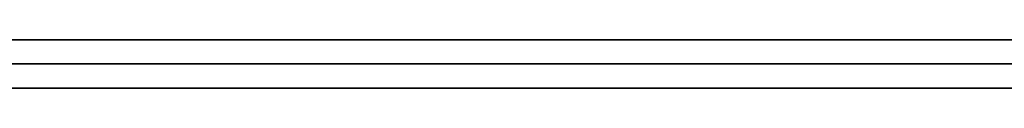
# Model space of a CAD drawing. Extents: x -3.09 to 3.09, y -0.36 to 1.94.
# Tile 92 of 168: x -0.894176 to -0.886033, y 1.8416 to 1.842. Entities that reach past the tile are written whole.
import ezdxf

# ---------------------------------------------------------------- set-up
doc = ezdxf.new("R2010")
doc.units = 0
doc.layers.get('0').update_dxf_attribs({"linetype": 'CONTINUOUS'})

# ---------------------------------------------------------------- blocks, each defined once
blk = doc.blocks.new('*U1')
at = {"extrusion": (0, 1, 0)}
for p, q in [((-3.01875, 1.842, 0.83), (3.01875, 1.842, 0.83)), ((3.01875, 1.842, -0.83), (-3.01875, 1.842, -0.83)), ((-2.92375, 1.842, -0.815), (2.92375, 1.842, -0.815)), ((2.92375, 1.842, 0.815), (-2.92375, 1.842, 0.815)), ((2.92375, 1.842, -0.7525), (-2.92375, 1.842, -0.7525)), ((-2.92375, 1.842, 0.7525), (2.92375, 1.842, 0.7525)), ((-2.45875, 1.842, -0.25), (-0.01875, 1.842, -0.25)), ((-0.01875, 1.842, 0.25), (-2.45875, 1.842, 0.25)), ((-2.45875, 1.8418, 0.25), (-0.01875, 1.8418, 0.25)), ((-0.01875, 1.8418, -0.25), (-2.45875, 1.8418, -0.25)), ((2.92375, 1.8416, -0.815), (-2.92375, 1.8416, -0.815)), ((-2.92375, 1.8416, 0.815), (2.92375, 1.8416, 0.815)), ((2.92375, 1.8416, -0.7525), (-2.92375, 1.8416, -0.7525)), ((-2.92375, 1.8416, 0.7525), (2.92375, 1.8416, 0.7525))]:
    blk.add_line(p, q, dxfattribs=at)
at = {"extrusion": (0, 0, -1)}
for p, q in [((-3.01875, 1.842, 0.83), (3.01875, 1.842, 0.83)), ((2.92375, 1.842, -0.7525), (-2.92375, 1.842, -0.7525)), ((2.92375, 1.842, 0.815), (-2.92375, 1.842, 0.815)), ((-0.01875, 1.842, 0.25), (-2.45875, 1.842, 0.25)), ((-2.45875, 1.8418, 0.25), (-0.01875, 1.8418, 0.25)), ((2.92375, 1.8416, -0.7525), (-2.92375, 1.8416, -0.7525)), ((-2.92375, 1.8416, 0.815), (2.92375, 1.8416, 0.815))]:
    blk.add_line(p, q, dxfattribs=at)
for p, q in [((3.01875, 1.842, -0.83), (-3.01875, 1.842, -0.83)), ((-2.92375, 1.842, 0.7525), (2.92375, 1.842, 0.7525)), ((-2.92375, 1.842, -0.815), (2.92375, 1.842, -0.815)), ((-2.45875, 1.842, -0.25), (-0.01875, 1.842, -0.25)), ((-0.01875, 1.8418, -0.25), (-2.45875, 1.8418, -0.25)), ((-2.92375, 1.8416, 0.7525), (2.92375, 1.8416, 0.7525)), ((2.92375, 1.8416, -0.815), (-2.92375, 1.8416, -0.815))]:
    blk.add_line(p, q)
for points in [[(-0.885986, 1.842, 0.507114), (-0.886149, 1.842, 0.50702), (-0.886311, 1.842, 0.506925), (-0.886473, 1.842, 0.506829), (-0.886634, 1.842, 0.506732), (-0.886795, 1.842, 0.506635), (-0.886955, 1.842, 0.506537), (-0.887115, 1.842, 0.506438), (-0.887273, 1.842, 0.506339), (-0.887432, 1.842, 0.506239), (-0.88759, 1.842, 0.506138), (-0.887747, 1.842, 0.506036), (-0.887904, 1.842, 0.505934), (-0.88806, 1.842, 0.505832), (-0.888215, 1.842, 0.505728), (-0.88837, 1.842, 0.505624), (-0.888525, 1.842, 0.505519), (-0.888678, 1.842, 0.505414), (-0.888832, 1.842, 0.505308), (-0.888985, 1.842, 0.505201), (-0.889137, 1.842, 0.505093), (-0.889288, 1.842, 0.504985), (-0.889439, 1.842, 0.504876), (-0.88959, 1.842, 0.504767), (-0.88974, 1.842, 0.504656), (-0.889889, 1.842, 0.504545), (-0.890038, 1.842, 0.504434), (-0.890186, 1.842, 0.504322), (-0.890334, 1.842, 0.504209), (-0.890481, 1.842, 0.504095), (-0.890627, 1.842, 0.503981), (-0.890773, 1.842, 0.503866), (-0.890919, 1.842, 0.50375), (-0.891064, 1.842, 0.503634), (-0.891208, 1.842, 0.503516), (-0.891351, 1.842, 0.503399), (-0.891495, 1.842, 0.50328), (-0.891637, 1.842, 0.503161), (-0.891779, 1.842, 0.503041), (-0.891921, 1.842, 0.502921), (-0.892062, 1.842, 0.5028), (-0.892202, 1.842, 0.502678), (-0.892342, 1.842, 0.502556), (-0.892481, 1.842, 0.502432), (-0.892619, 1.842, 0.502309), (-0.892758, 1.842, 0.502184), (-0.892895, 1.842, 0.502059), (-0.893032, 1.842, 0.501933), (-0.893168, 1.842, 0.501806), (-0.893304, 1.842, 0.501679), (-0.893439, 1.842, 0.501551), (-0.893574, 1.842, 0.501423), (-0.893708, 1.842, 0.501293), (-0.893842, 1.842, 0.501163), (-0.893975, 1.842, 0.501033), (-0.894107, 1.842, 0.500901), (-0.894239, 1.842, 0.500769)], [(-0.885986, 1.842, 0.507114), (-0.886149, 1.842, 0.50702), (-0.886311, 1.842, 0.506925), (-0.886473, 1.842, 0.506829), (-0.886634, 1.842, 0.506732), (-0.886795, 1.842, 0.506635), (-0.886955, 1.842, 0.506537), (-0.887115, 1.842, 0.506438), (-0.887273, 1.842, 0.506339), (-0.887432, 1.842, 0.506239), (-0.88759, 1.842, 0.506138), (-0.887747, 1.842, 0.506036), (-0.887904, 1.842, 0.505934), (-0.88806, 1.842, 0.505832), (-0.888215, 1.842, 0.505728), (-0.88837, 1.842, 0.505624), (-0.888525, 1.842, 0.505519), (-0.888678, 1.842, 0.505414), (-0.888832, 1.842, 0.505308), (-0.888985, 1.842, 0.505201), (-0.889137, 1.842, 0.505093), (-0.889288, 1.842, 0.504985), (-0.889439, 1.842, 0.504876), (-0.88959, 1.842, 0.504767), (-0.88974, 1.842, 0.504656), (-0.889889, 1.842, 0.504545), (-0.890038, 1.842, 0.504434), (-0.890186, 1.842, 0.504322), (-0.890334, 1.842, 0.504209), (-0.890481, 1.842, 0.504095), (-0.890627, 1.842, 0.503981), (-0.890773, 1.842, 0.503866), (-0.890919, 1.842, 0.50375), (-0.891064, 1.842, 0.503634), (-0.891208, 1.842, 0.503516), (-0.891351, 1.842, 0.503399), (-0.891495, 1.842, 0.50328), (-0.891637, 1.842, 0.503161), (-0.891779, 1.842, 0.503041), (-0.891921, 1.842, 0.502921), (-0.892062, 1.842, 0.5028), (-0.892202, 1.842, 0.502678), (-0.892342, 1.842, 0.502556), (-0.892481, 1.842, 0.502432), (-0.892619, 1.842, 0.502309), (-0.892758, 1.842, 0.502184), (-0.892895, 1.842, 0.502059), (-0.893032, 1.842, 0.501933), (-0.893168, 1.842, 0.501806), (-0.893304, 1.842, 0.501679), (-0.893439, 1.842, 0.501551), (-0.893574, 1.842, 0.501423), (-0.893708, 1.842, 0.501293), (-0.893842, 1.842, 0.501163), (-0.893975, 1.842, 0.501033), (-0.894107, 1.842, 0.500901), (-0.894239, 1.842, 0.500769)], [(-0.894186, 1.842, 0.421285), (-0.894057, 1.842, 0.421155), (-0.893927, 1.842, 0.421025), (-0.893797, 1.842, 0.420896), (-0.893666, 1.842, 0.420767), (-0.893534, 1.842, 0.42064), (-0.893402, 1.842, 0.420512), (-0.893269, 1.842, 0.420386), (-0.893136, 1.842, 0.42026), (-0.893002, 1.842, 0.420135), (-0.892867, 1.842, 0.42001), (-0.892732, 1.842, 0.419886), (-0.892596, 1.842, 0.419763), (-0.892459, 1.842, 0.419641), (-0.892322, 1.842, 0.419519), (-0.892184, 1.842, 0.419398), (-0.892046, 1.842, 0.419277), (-0.891907, 1.842, 0.419157), (-0.891767, 1.842, 0.419038), (-0.891627, 1.842, 0.41892), (-0.891486, 1.842, 0.418802), (-0.891344, 1.842, 0.418684), (-0.891202, 1.842, 0.418568), (-0.891059, 1.842, 0.418452), (-0.890916, 1.842, 0.418337), (-0.890772, 1.842, 0.418222), (-0.890627, 1.842, 0.418108), (-0.890482, 1.842, 0.417995), (-0.890336, 1.842, 0.417882), (-0.890189, 1.842, 0.41777), (-0.890042, 1.842, 0.417659), (-0.889894, 1.842, 0.417549), (-0.889746, 1.842, 0.417439), (-0.889596, 1.842, 0.417329), (-0.889447, 1.842, 0.417221), (-0.889296, 1.842, 0.417113), (-0.889145, 1.842, 0.417005), (-0.888994, 1.842, 0.416899), (-0.888842, 1.842, 0.416793), (-0.888689, 1.842, 0.416688), (-0.888535, 1.842, 0.416583), (-0.888381, 1.842, 0.416479), (-0.888226, 1.842, 0.416376), (-0.888071, 1.842, 0.416273), (-0.887915, 1.842, 0.416171), (-0.887759, 1.842, 0.41607), (-0.887601, 1.842, 0.415969), (-0.887443, 1.842, 0.415869), (-0.887285, 1.842, 0.41577), (-0.887126, 1.842, 0.415671), (-0.886966, 1.842, 0.415573), (-0.886806, 1.842, 0.415476), (-0.886645, 1.842, 0.415379), (-0.886483, 1.842, 0.415283), (-0.886321, 1.842, 0.415187), (-0.886158, 1.842, 0.415093), (-0.885994, 1.842, 0.414999)], [(-0.894186, 1.842, 0.421285), (-0.894057, 1.842, 0.421155), (-0.893927, 1.842, 0.421025), (-0.893797, 1.842, 0.420896), (-0.893666, 1.842, 0.420767), (-0.893534, 1.842, 0.42064), (-0.893402, 1.842, 0.420512), (-0.893269, 1.842, 0.420386), (-0.893136, 1.842, 0.42026), (-0.893002, 1.842, 0.420135), (-0.892867, 1.842, 0.42001), (-0.892732, 1.842, 0.419886), (-0.892596, 1.842, 0.419763), (-0.892459, 1.842, 0.419641), (-0.892322, 1.842, 0.419519), (-0.892184, 1.842, 0.419398), (-0.892046, 1.842, 0.419277), (-0.891907, 1.842, 0.419157), (-0.891767, 1.842, 0.419038), (-0.891627, 1.842, 0.41892), (-0.891486, 1.842, 0.418802), (-0.891344, 1.842, 0.418684), (-0.891202, 1.842, 0.418568), (-0.891059, 1.842, 0.418452), (-0.890916, 1.842, 0.418337), (-0.890772, 1.842, 0.418222), (-0.890627, 1.842, 0.418108), (-0.890482, 1.842, 0.417995), (-0.890336, 1.842, 0.417882), (-0.890189, 1.842, 0.41777), (-0.890042, 1.842, 0.417659), (-0.889894, 1.842, 0.417549), (-0.889746, 1.842, 0.417439), (-0.889596, 1.842, 0.417329), (-0.889447, 1.842, 0.417221), (-0.889296, 1.842, 0.417113), (-0.889145, 1.842, 0.417005), (-0.888994, 1.842, 0.416899), (-0.888842, 1.842, 0.416793), (-0.888689, 1.842, 0.416688), (-0.888535, 1.842, 0.416583), (-0.888381, 1.842, 0.416479), (-0.888226, 1.842, 0.416376), (-0.888071, 1.842, 0.416273), (-0.887915, 1.842, 0.416171), (-0.887759, 1.842, 0.41607), (-0.887601, 1.842, 0.415969), (-0.887443, 1.842, 0.415869), (-0.887285, 1.842, 0.41577), (-0.887126, 1.842, 0.415671), (-0.886966, 1.842, 0.415573), (-0.886806, 1.842, 0.415476), (-0.886645, 1.842, 0.415379), (-0.886483, 1.842, 0.415283), (-0.886321, 1.842, 0.415187), (-0.886158, 1.842, 0.415093), (-0.885994, 1.842, 0.414999)], [(-0.885931, 1.842, 0.43158), (-0.886108, 1.842, 0.431807), (-0.886282, 1.842, 0.432036), (-0.886455, 1.842, 0.432267), (-0.886625, 1.842, 0.4325), (-0.886794, 1.842, 0.432736), (-0.886961, 1.842, 0.432973), (-0.887126, 1.842, 0.433212), (-0.887289, 1.842, 0.433453), (-0.88745, 1.842, 0.433696), (-0.887609, 1.842, 0.43394), (-0.887766, 1.842, 0.434187), (-0.887922, 1.842, 0.434436), (-0.888075, 1.842, 0.434687), (-0.888227, 1.842, 0.43494), (-0.888376, 1.842, 0.435194), (-0.888524, 1.842, 0.435451), (-0.88867, 1.842, 0.43571), (-0.888814, 1.842, 0.43597), (-0.888956, 1.842, 0.436233), (-0.889096, 1.842, 0.436497), (-0.889234, 1.842, 0.436764), (-0.889371, 1.842, 0.437032), (-0.889505, 1.842, 0.437303), (-0.889638, 1.842, 0.437575), (-0.889768, 1.842, 0.437849), (-0.889897, 1.842, 0.438126), (-0.890024, 1.842, 0.438404), (-0.890149, 1.842, 0.438684), (-0.890272, 1.842, 0.438966), (-0.890393, 1.842, 0.43925), (-0.890512, 1.842, 0.439536), (-0.890629, 1.842, 0.439825), (-0.890744, 1.842, 0.440115), (-0.890858, 1.842, 0.440406), (-0.890969, 1.842, 0.4407), (-0.891079, 1.842, 0.440996), (-0.891187, 1.842, 0.441294), (-0.891292, 1.842, 0.441594), (-0.891396, 1.842, 0.441896), (-0.891498, 1.842, 0.442199), (-0.891598, 1.842, 0.442505), (-0.891697, 1.842, 0.442813), (-0.891793, 1.842, 0.443122), (-0.891887, 1.842, 0.443434), (-0.89198, 1.842, 0.443747), (-0.89207, 1.842, 0.444063), (-0.892159, 1.842, 0.44438), (-0.892246, 1.842, 0.4447), (-0.892331, 1.842, 0.445021), (-0.892413, 1.842, 0.445344), (-0.892495, 1.842, 0.44567), (-0.892574, 1.842, 0.445997), (-0.892651, 1.842, 0.446326), (-0.892726, 1.842, 0.446657), (-0.8928, 1.842, 0.44699), (-0.892871, 1.842, 0.447325), (-0.892941, 1.842, 0.447663), (-0.893008, 1.842, 0.448002), (-0.893074, 1.842, 0.448342), (-0.893138, 1.842, 0.448685), (-0.8932, 1.842, 0.44903), (-0.89326, 1.842, 0.449377), (-0.893318, 1.842, 0.449726), (-0.893374, 1.842, 0.450077), (-0.893429, 1.842, 0.450429), (-0.893481, 1.842, 0.450784), (-0.893532, 1.842, 0.451141), (-0.89358, 1.842, 0.451499), (-0.893627, 1.842, 0.45186), (-0.893672, 1.842, 0.452222), (-0.893715, 1.842, 0.452587), (-0.893756, 1.842, 0.452953), (-0.893795, 1.842, 0.453322), (-0.893832, 1.842, 0.453692), (-0.893867, 1.842, 0.454065), (-0.893901, 1.842, 0.454439), (-0.893932, 1.842, 0.454815), (-0.893962, 1.842, 0.455193), (-0.893989, 1.842, 0.455573), (-0.894015, 1.842, 0.455956), (-0.894039, 1.842, 0.45634), (-0.894061, 1.842, 0.456726), (-0.894081, 1.842, 0.457114), (-0.894099, 1.842, 0.457504), (-0.894115, 1.842, 0.457896), (-0.894129, 1.842, 0.458289), (-0.894142, 1.842, 0.458685), (-0.894152, 1.842, 0.459083), (-0.894161, 1.842, 0.459483), (-0.894167, 1.842, 0.459885), (-0.894172, 1.842, 0.460288), (-0.894175, 1.842, 0.460694), (-0.894176, 1.842, 0.461102)], [(-0.894176, 1.842, 0.461102), (-0.894175, 1.842, 0.461513), (-0.894172, 1.842, 0.461922), (-0.894167, 1.842, 0.462329), (-0.89416, 1.842, 0.462733), (-0.894152, 1.842, 0.463136), (-0.894141, 1.842, 0.463537), (-0.894128, 1.842, 0.463936), (-0.894114, 1.842, 0.464333), (-0.894097, 1.842, 0.464728), (-0.894079, 1.842, 0.465121), (-0.894059, 1.842, 0.465511), (-0.894036, 1.842, 0.4659), (-0.894012, 1.842, 0.466287), (-0.893986, 1.842, 0.466671), (-0.893958, 1.842, 0.467054), (-0.893927, 1.842, 0.467435), (-0.893895, 1.842, 0.467813), (-0.893861, 1.842, 0.46819), (-0.893825, 1.842, 0.468565), (-0.893788, 1.842, 0.468937), (-0.893748, 1.842, 0.469308), (-0.893706, 1.842, 0.469676), (-0.893662, 1.842, 0.470043), (-0.893617, 1.842, 0.470407), (-0.893569, 1.842, 0.47077), (-0.89352, 1.842, 0.47113), (-0.893468, 1.842, 0.471489), (-0.893415, 1.842, 0.471845), (-0.893359, 1.842, 0.472199), (-0.893302, 1.842, 0.472552), (-0.893243, 1.842, 0.472902), (-0.893182, 1.842, 0.47325), (-0.893118, 1.842, 0.473596), (-0.893053, 1.842, 0.473941), (-0.892986, 1.842, 0.474283), (-0.892917, 1.842, 0.474623), (-0.892847, 1.842, 0.474961), (-0.892774, 1.842, 0.475297), (-0.892699, 1.842, 0.475632), (-0.892622, 1.842, 0.475964), (-0.892544, 1.842, 0.476294), (-0.892463, 1.842, 0.476622), (-0.89238, 1.842, 0.476948), (-0.892296, 1.842, 0.477272), (-0.892209, 1.842, 0.477594), (-0.892121, 1.842, 0.477914), (-0.892031, 1.842, 0.478232), (-0.891939, 1.842, 0.478548), (-0.891844, 1.842, 0.478862), (-0.891748, 1.842, 0.479173), (-0.89165, 1.842, 0.479483), (-0.89155, 1.842, 0.479791), (-0.891448, 1.842, 0.480097), (-0.891344, 1.842, 0.480401), (-0.891238, 1.842, 0.480703), (-0.891131, 1.842, 0.481002), (-0.891021, 1.842, 0.4813), (-0.890909, 1.842, 0.481596), (-0.890795, 1.842, 0.481889), (-0.89068, 1.842, 0.482181), (-0.890562, 1.842, 0.482471), (-0.890443, 1.842, 0.482758), (-0.890322, 1.842, 0.483044), (-0.890198, 1.842, 0.483327), (-0.890073, 1.842, 0.483609), (-0.889946, 1.842, 0.483888), (-0.889817, 1.842, 0.484166), (-0.889685, 1.842, 0.484441), (-0.889552, 1.842, 0.484715), (-0.889417, 1.842, 0.484986), (-0.88928, 1.842, 0.485256), (-0.889142, 1.842, 0.485523), (-0.889001, 1.842, 0.485788), (-0.888858, 1.842, 0.486052), (-0.888713, 1.842, 0.486313), (-0.888567, 1.842, 0.486572), (-0.888418, 1.842, 0.48683), (-0.888268, 1.842, 0.487085), (-0.888115, 1.842, 0.487338), (-0.887961, 1.842, 0.487589), (-0.887804, 1.842, 0.487838), (-0.887646, 1.842, 0.488086), (-0.887486, 1.842, 0.488331), (-0.887324, 1.842, 0.488574), (-0.887159, 1.842, 0.488815), (-0.886993, 1.842, 0.489054), (-0.886825, 1.842, 0.489291), (-0.886655, 1.842, 0.489526), (-0.886484, 1.842, 0.489759), (-0.88631, 1.842, 0.48999), (-0.886134, 1.842, 0.490219), (-0.885956, 1.842, 0.490446)], [(-0.885931, 1.842, 0.43158), (-0.886108, 1.842, 0.431807), (-0.886282, 1.842, 0.432036), (-0.886455, 1.842, 0.432267), (-0.886625, 1.842, 0.4325), (-0.886794, 1.842, 0.432736), (-0.886961, 1.842, 0.432973), (-0.887126, 1.842, 0.433212), (-0.887289, 1.842, 0.433453), (-0.88745, 1.842, 0.433696), (-0.887609, 1.842, 0.43394), (-0.887766, 1.842, 0.434187), (-0.887922, 1.842, 0.434436), (-0.888075, 1.842, 0.434687), (-0.888227, 1.842, 0.43494), (-0.888376, 1.842, 0.435194), (-0.888524, 1.842, 0.435451), (-0.88867, 1.842, 0.43571), (-0.888814, 1.842, 0.43597), (-0.888956, 1.842, 0.436233), (-0.889096, 1.842, 0.436497), (-0.889234, 1.842, 0.436764), (-0.889371, 1.842, 0.437032), (-0.889505, 1.842, 0.437303), (-0.889638, 1.842, 0.437575), (-0.889768, 1.842, 0.437849), (-0.889897, 1.842, 0.438126), (-0.890024, 1.842, 0.438404), (-0.890149, 1.842, 0.438684), (-0.890272, 1.842, 0.438966), (-0.890393, 1.842, 0.43925), (-0.890512, 1.842, 0.439536), (-0.890629, 1.842, 0.439825), (-0.890744, 1.842, 0.440115), (-0.890858, 1.842, 0.440406), (-0.890969, 1.842, 0.4407), (-0.891079, 1.842, 0.440996), (-0.891187, 1.842, 0.441294), (-0.891292, 1.842, 0.441594), (-0.891396, 1.842, 0.441896), (-0.891498, 1.842, 0.442199), (-0.891598, 1.842, 0.442505), (-0.891697, 1.842, 0.442813), (-0.891793, 1.842, 0.443122), (-0.891887, 1.842, 0.443434), (-0.89198, 1.842, 0.443747), (-0.89207, 1.842, 0.444063), (-0.892159, 1.842, 0.44438), (-0.892246, 1.842, 0.4447), (-0.892331, 1.842, 0.445021), (-0.892413, 1.842, 0.445344), (-0.892495, 1.842, 0.44567), (-0.892574, 1.842, 0.445997), (-0.892651, 1.842, 0.446326), (-0.892726, 1.842, 0.446657), (-0.8928, 1.842, 0.44699), (-0.892871, 1.842, 0.447325), (-0.892941, 1.842, 0.447663), (-0.893008, 1.842, 0.448002), (-0.893074, 1.842, 0.448342), (-0.893138, 1.842, 0.448685), (-0.8932, 1.842, 0.44903), (-0.89326, 1.842, 0.449377), (-0.893318, 1.842, 0.449726), (-0.893374, 1.842, 0.450077), (-0.893429, 1.842, 0.450429), (-0.893481, 1.842, 0.450784), (-0.893532, 1.842, 0.451141), (-0.89358, 1.842, 0.451499), (-0.893627, 1.842, 0.45186), (-0.893672, 1.842, 0.452222), (-0.893715, 1.842, 0.452587), (-0.893756, 1.842, 0.452953), (-0.893795, 1.842, 0.453322), (-0.893832, 1.842, 0.453692), (-0.893867, 1.842, 0.454065), (-0.893901, 1.842, 0.454439), (-0.893932, 1.842, 0.454815), (-0.893962, 1.842, 0.455193), (-0.893989, 1.842, 0.455573), (-0.894015, 1.842, 0.455956), (-0.894039, 1.842, 0.45634), (-0.894061, 1.842, 0.456726), (-0.894081, 1.842, 0.457114), (-0.894099, 1.842, 0.457504), (-0.894115, 1.842, 0.457896), (-0.894129, 1.842, 0.458289), (-0.894142, 1.842, 0.458685), (-0.894152, 1.842, 0.459083), (-0.894161, 1.842, 0.459483), (-0.894167, 1.842, 0.459885), (-0.894172, 1.842, 0.460288), (-0.894175, 1.842, 0.460694), (-0.894176, 1.842, 0.461102)], [(-0.894176, 1.842, 0.461102), (-0.894175, 1.842, 0.461513), (-0.894172, 1.842, 0.461922), (-0.894167, 1.842, 0.462329), (-0.89416, 1.842, 0.462733), (-0.894152, 1.842, 0.463136), (-0.894141, 1.842, 0.463537), (-0.894128, 1.842, 0.463936), (-0.894114, 1.842, 0.464333), (-0.894097, 1.842, 0.464728), (-0.894079, 1.842, 0.465121), (-0.894059, 1.842, 0.465511), (-0.894036, 1.842, 0.4659), (-0.894012, 1.842, 0.466287), (-0.893986, 1.842, 0.466671), (-0.893958, 1.842, 0.467054), (-0.893927, 1.842, 0.467435), (-0.893895, 1.842, 0.467813), (-0.893861, 1.842, 0.46819), (-0.893825, 1.842, 0.468565), (-0.893788, 1.842, 0.468937), (-0.893748, 1.842, 0.469308), (-0.893706, 1.842, 0.469676), (-0.893662, 1.842, 0.470043), (-0.893617, 1.842, 0.470407), (-0.893569, 1.842, 0.47077), (-0.89352, 1.842, 0.47113), (-0.893468, 1.842, 0.471489), (-0.893415, 1.842, 0.471845), (-0.893359, 1.842, 0.472199), (-0.893302, 1.842, 0.472552), (-0.893243, 1.842, 0.472902), (-0.893182, 1.842, 0.47325), (-0.893118, 1.842, 0.473596), (-0.893053, 1.842, 0.473941), (-0.892986, 1.842, 0.474283), (-0.892917, 1.842, 0.474623), (-0.892847, 1.842, 0.474961), (-0.892774, 1.842, 0.475297), (-0.892699, 1.842, 0.475632), (-0.892622, 1.842, 0.475964), (-0.892544, 1.842, 0.476294), (-0.892463, 1.842, 0.476622), (-0.89238, 1.842, 0.476948), (-0.892296, 1.842, 0.477272), (-0.892209, 1.842, 0.477594), (-0.892121, 1.842, 0.477914), (-0.892031, 1.842, 0.478232), (-0.891939, 1.842, 0.478548), (-0.891844, 1.842, 0.478862), (-0.891748, 1.842, 0.479173), (-0.89165, 1.842, 0.479483), (-0.89155, 1.842, 0.479791), (-0.891448, 1.842, 0.480097), (-0.891344, 1.842, 0.480401), (-0.891238, 1.842, 0.480703), (-0.891131, 1.842, 0.481002), (-0.891021, 1.842, 0.4813), (-0.890909, 1.842, 0.481596), (-0.890795, 1.842, 0.481889), (-0.89068, 1.842, 0.482181), (-0.890562, 1.842, 0.482471), (-0.890443, 1.842, 0.482758), (-0.890322, 1.842, 0.483044), (-0.890198, 1.842, 0.483327), (-0.890073, 1.842, 0.483609), (-0.889946, 1.842, 0.483888), (-0.889817, 1.842, 0.484166), (-0.889685, 1.842, 0.484441), (-0.889552, 1.842, 0.484715), (-0.889417, 1.842, 0.484986), (-0.88928, 1.842, 0.485256), (-0.889142, 1.842, 0.485523), (-0.889001, 1.842, 0.485788), (-0.888858, 1.842, 0.486052), (-0.888713, 1.842, 0.486313), (-0.888567, 1.842, 0.486572), (-0.888418, 1.842, 0.48683), (-0.888268, 1.842, 0.487085), (-0.888115, 1.842, 0.487338), (-0.887961, 1.842, 0.487589), (-0.887804, 1.842, 0.487838), (-0.887646, 1.842, 0.488086), (-0.887486, 1.842, 0.488331), (-0.887324, 1.842, 0.488574), (-0.887159, 1.842, 0.488815), (-0.886993, 1.842, 0.489054), (-0.886825, 1.842, 0.489291), (-0.886655, 1.842, 0.489526), (-0.886484, 1.842, 0.489759), (-0.88631, 1.842, 0.48999), (-0.886134, 1.842, 0.490219), (-0.885956, 1.842, 0.490446)], [(-0.894236, 1.8416, 0.500772), (-0.894037, 1.8416, 0.500971), (-0.893838, 1.8416, 0.501167), (-0.893637, 1.8416, 0.501363), (-0.893434, 1.8416, 0.501556), (-0.89323, 1.8416, 0.501748), (-0.893026, 1.8416, 0.501939), (-0.892819, 1.8416, 0.502128), (-0.892612, 1.8416, 0.502315), (-0.892403, 1.8416, 0.502501), (-0.892193, 1.8416, 0.502686), (-0.891982, 1.8416, 0.502869), (-0.891769, 1.8416, 0.50305), (-0.891555, 1.8416, 0.50323), (-0.89134, 1.8416, 0.503408), (-0.891124, 1.8416, 0.503585), (-0.890906, 1.8416, 0.50376), (-0.890687, 1.8416, 0.503934), (-0.890467, 1.8416, 0.504106), (-0.890245, 1.8416, 0.504276), (-0.890023, 1.8416, 0.504445), (-0.889799, 1.8416, 0.504613), (-0.889573, 1.8416, 0.504779), (-0.889347, 1.8416, 0.504943), (-0.889119, 1.8416, 0.505106), (-0.88889, 1.8416, 0.505267), (-0.888659, 1.8416, 0.505427), (-0.888427, 1.8416, 0.505585), (-0.888194, 1.8416, 0.505742), (-0.88796, 1.8416, 0.505897), (-0.887725, 1.8416, 0.506051), (-0.887488, 1.8416, 0.506203), (-0.88725, 1.8416, 0.506354), (-0.88701, 1.8416, 0.506503), (-0.88677, 1.8416, 0.50665), (-0.886528, 1.8416, 0.506796), (-0.886285, 1.8416, 0.50694), (-0.88604, 1.8416, 0.507083), (-0.885794, 1.8416, 0.507225)], [(-0.894236, 1.8416, 0.500772), (-0.894037, 1.8416, 0.500971), (-0.893838, 1.8416, 0.501167), (-0.893637, 1.8416, 0.501363), (-0.893434, 1.8416, 0.501556), (-0.89323, 1.8416, 0.501748), (-0.893026, 1.8416, 0.501939), (-0.892819, 1.8416, 0.502128), (-0.892612, 1.8416, 0.502315), (-0.892403, 1.8416, 0.502501), (-0.892193, 1.8416, 0.502686), (-0.891982, 1.8416, 0.502869), (-0.891769, 1.8416, 0.50305), (-0.891555, 1.8416, 0.50323), (-0.89134, 1.8416, 0.503408), (-0.891124, 1.8416, 0.503585), (-0.890906, 1.8416, 0.50376), (-0.890687, 1.8416, 0.503934), (-0.890467, 1.8416, 0.504106), (-0.890245, 1.8416, 0.504276), (-0.890023, 1.8416, 0.504445), (-0.889799, 1.8416, 0.504613), (-0.889573, 1.8416, 0.504779), (-0.889347, 1.8416, 0.504943), (-0.889119, 1.8416, 0.505106), (-0.88889, 1.8416, 0.505267), (-0.888659, 1.8416, 0.505427), (-0.888427, 1.8416, 0.505585), (-0.888194, 1.8416, 0.505742), (-0.88796, 1.8416, 0.505897), (-0.887725, 1.8416, 0.506051), (-0.887488, 1.8416, 0.506203), (-0.88725, 1.8416, 0.506354), (-0.88701, 1.8416, 0.506503), (-0.88677, 1.8416, 0.50665), (-0.886528, 1.8416, 0.506796), (-0.886285, 1.8416, 0.50694), (-0.88604, 1.8416, 0.507083), (-0.885794, 1.8416, 0.507225)], [(-0.885802, 1.8416, 0.414889), (-0.886049, 1.8416, 0.41503), (-0.886294, 1.8416, 0.415172), (-0.886538, 1.8416, 0.415315), (-0.88678, 1.8416, 0.41546), (-0.887021, 1.8416, 0.415607), (-0.887261, 1.8416, 0.415755), (-0.887499, 1.8416, 0.415904), (-0.887736, 1.8416, 0.416055), (-0.887972, 1.8416, 0.416208), (-0.888206, 1.8416, 0.416362), (-0.888438, 1.8416, 0.416517), (-0.888669, 1.8416, 0.416674), (-0.888899, 1.8416, 0.416833), (-0.889128, 1.8416, 0.416993), (-0.889355, 1.8416, 0.417154), (-0.88958, 1.8416, 0.417317), (-0.889804, 1.8416, 0.417482), (-0.890027, 1.8416, 0.417648), (-0.890248, 1.8416, 0.417815), (-0.890468, 1.8416, 0.417984), (-0.890686, 1.8416, 0.418155), (-0.890903, 1.8416, 0.418327), (-0.891119, 1.8416, 0.4185), (-0.891333, 1.8416, 0.418675), (-0.891546, 1.8416, 0.418852), (-0.891757, 1.8416, 0.41903), (-0.891967, 1.8416, 0.419209), (-0.892176, 1.8416, 0.41939), (-0.892383, 1.8416, 0.419573), (-0.892588, 1.8416, 0.419757), (-0.892793, 1.8416, 0.419942), (-0.892995, 1.8416, 0.420129), (-0.893197, 1.8416, 0.420317), (-0.893397, 1.8416, 0.420507), (-0.893595, 1.8416, 0.420699), (-0.893793, 1.8416, 0.420892), (-0.893988, 1.8416, 0.421086), (-0.894183, 1.8416, 0.421282)], [(-0.885802, 1.8416, 0.414889), (-0.886049, 1.8416, 0.41503), (-0.886294, 1.8416, 0.415172), (-0.886538, 1.8416, 0.415315), (-0.88678, 1.8416, 0.41546), (-0.887021, 1.8416, 0.415607), (-0.887261, 1.8416, 0.415755), (-0.887499, 1.8416, 0.415904), (-0.887736, 1.8416, 0.416055), (-0.887972, 1.8416, 0.416208), (-0.888206, 1.8416, 0.416362), (-0.888438, 1.8416, 0.416517), (-0.888669, 1.8416, 0.416674), (-0.888899, 1.8416, 0.416833), (-0.889128, 1.8416, 0.416993), (-0.889355, 1.8416, 0.417154), (-0.88958, 1.8416, 0.417317), (-0.889804, 1.8416, 0.417482), (-0.890027, 1.8416, 0.417648), (-0.890248, 1.8416, 0.417815), (-0.890468, 1.8416, 0.417984), (-0.890686, 1.8416, 0.418155), (-0.890903, 1.8416, 0.418327), (-0.891119, 1.8416, 0.4185), (-0.891333, 1.8416, 0.418675), (-0.891546, 1.8416, 0.418852), (-0.891757, 1.8416, 0.41903), (-0.891967, 1.8416, 0.419209), (-0.892176, 1.8416, 0.41939), (-0.892383, 1.8416, 0.419573), (-0.892588, 1.8416, 0.419757), (-0.892793, 1.8416, 0.419942), (-0.892995, 1.8416, 0.420129), (-0.893197, 1.8416, 0.420317), (-0.893397, 1.8416, 0.420507), (-0.893595, 1.8416, 0.420699), (-0.893793, 1.8416, 0.420892), (-0.893988, 1.8416, 0.421086), (-0.894183, 1.8416, 0.421282)], [(-0.885888, 1.8416, 0.431524), (-0.886153, 1.8416, 0.431866), (-0.886414, 1.8416, 0.432212), (-0.886671, 1.8416, 0.432563), (-0.886923, 1.8416, 0.432918), (-0.887171, 1.8416, 0.433278), (-0.887415, 1.8416, 0.433642), (-0.887654, 1.8416, 0.43401), (-0.887889, 1.8416, 0.434383), (-0.88812, 1.8416, 0.43476), (-0.888346, 1.8416, 0.435142), (-0.888568, 1.8416, 0.435528), (-0.888786, 1.8416, 0.435919), (-0.888999, 1.8416, 0.436314), (-0.889208, 1.8416, 0.436713), (-0.889413, 1.8416, 0.437117), (-0.889614, 1.8416, 0.437526), (-0.88981, 1.8416, 0.437938), (-0.890002, 1.8416, 0.438356), (-0.890189, 1.8416, 0.438777), (-0.890373, 1.8416, 0.439203), (-0.890552, 1.8416, 0.439634), (-0.890726, 1.8416, 0.440069), (-0.890897, 1.8416, 0.440508), (-0.891063, 1.8416, 0.440952), (-0.891224, 1.8416, 0.4414), (-0.891382, 1.8416, 0.441853), (-0.891535, 1.8416, 0.44231), (-0.891684, 1.8416, 0.442771), (-0.891828, 1.8416, 0.443237), (-0.891968, 1.8416, 0.443708), (-0.892104, 1.8416, 0.444183), (-0.892236, 1.8416, 0.444662), (-0.892363, 1.8416, 0.445146), (-0.892486, 1.8416, 0.445634), (-0.892604, 1.8416, 0.446126), (-0.892719, 1.8416, 0.446623), (-0.892828, 1.8416, 0.447125), (-0.892934, 1.8416, 0.447631), (-0.893035, 1.8416, 0.448141), (-0.893132, 1.8416, 0.448656), (-0.893225, 1.8416, 0.449175), (-0.893314, 1.8416, 0.449698), (-0.893398, 1.8416, 0.450226), (-0.893477, 1.8416, 0.450759), (-0.893553, 1.8416, 0.451296), (-0.893624, 1.8416, 0.451837), (-0.893691, 1.8416, 0.452383), (-0.893753, 1.8416, 0.452933), (-0.893812, 1.8416, 0.453488), (-0.893866, 1.8416, 0.454047), (-0.893915, 1.8416, 0.45461), (-0.89396, 1.8416, 0.455178), (-0.894001, 1.8416, 0.455751), (-0.894038, 1.8416, 0.456327), (-0.89407, 1.8416, 0.456909), (-0.894098, 1.8416, 0.457494), (-0.894122, 1.8416, 0.458085), (-0.894142, 1.8416, 0.458679), (-0.894157, 1.8416, 0.459278), (-0.894167, 1.8416, 0.459881), (-0.894174, 1.8416, 0.460489), (-0.894176, 1.8416, 0.461102)], [(-0.894176, 1.8416, 0.461102), (-0.894174, 1.8416, 0.461719), (-0.894167, 1.8416, 0.462332), (-0.894156, 1.8416, 0.46294), (-0.894141, 1.8416, 0.463544), (-0.894121, 1.8416, 0.464143), (-0.894097, 1.8416, 0.464737), (-0.894068, 1.8416, 0.465327), (-0.894035, 1.8416, 0.465912), (-0.893998, 1.8416, 0.466493), (-0.893956, 1.8416, 0.467069), (-0.89391, 1.8416, 0.467641), (-0.89386, 1.8416, 0.468208), (-0.893805, 1.8416, 0.46877), (-0.893746, 1.8416, 0.469328), (-0.893682, 1.8416, 0.469881), (-0.893614, 1.8416, 0.47043), (-0.893541, 1.8416, 0.470974), (-0.893464, 1.8416, 0.471514), (-0.893383, 1.8416, 0.472049), (-0.893297, 1.8416, 0.472579), (-0.893207, 1.8416, 0.473105), (-0.893113, 1.8416, 0.473626), (-0.893014, 1.8416, 0.474143), (-0.892911, 1.8416, 0.474655), (-0.892803, 1.8416, 0.475163), (-0.892691, 1.8416, 0.475666), (-0.892575, 1.8416, 0.476164), (-0.892454, 1.8416, 0.476658), (-0.892329, 1.8416, 0.477147), (-0.892199, 1.8416, 0.477632), (-0.892065, 1.8416, 0.478112), (-0.891927, 1.8416, 0.478587), (-0.891784, 1.8416, 0.479058), (-0.891637, 1.8416, 0.479525), (-0.891485, 1.8416, 0.479986), (-0.891329, 1.8416, 0.480444), (-0.891169, 1.8416, 0.480896), (-0.891004, 1.8416, 0.481344), (-0.890835, 1.8416, 0.481788), (-0.890662, 1.8416, 0.482227), (-0.890484, 1.8416, 0.482661), (-0.890301, 1.8416, 0.483091), (-0.890115, 1.8416, 0.483516), (-0.889923, 1.8416, 0.483937), (-0.889728, 1.8416, 0.484353), (-0.889528, 1.8416, 0.484764), (-0.889324, 1.8416, 0.485171), (-0.889115, 1.8416, 0.485573), (-0.888902, 1.8416, 0.485971), (-0.888685, 1.8416, 0.486364), (-0.888463, 1.8416, 0.486753), (-0.888236, 1.8416, 0.487137), (-0.888006, 1.8416, 0.487516), (-0.887771, 1.8416, 0.487891), (-0.887531, 1.8416, 0.488261), (-0.887288, 1.8416, 0.488627), (-0.887039, 1.8416, 0.488988), (-0.886787, 1.8416, 0.489345), (-0.88653, 1.8416, 0.489697), (-0.886268, 1.8416, 0.490044), (-0.886003, 1.8416, 0.490387)], [(-0.885888, 1.8416, 0.431524), (-0.886153, 1.8416, 0.431866), (-0.886414, 1.8416, 0.432212), (-0.886671, 1.8416, 0.432563), (-0.886923, 1.8416, 0.432918), (-0.887171, 1.8416, 0.433278), (-0.887415, 1.8416, 0.433642), (-0.887654, 1.8416, 0.43401), (-0.887889, 1.8416, 0.434383), (-0.88812, 1.8416, 0.43476), (-0.888346, 1.8416, 0.435142), (-0.888568, 1.8416, 0.435528), (-0.888786, 1.8416, 0.435919), (-0.888999, 1.8416, 0.436314), (-0.889208, 1.8416, 0.436713), (-0.889413, 1.8416, 0.437117), (-0.889614, 1.8416, 0.437526), (-0.88981, 1.8416, 0.437938), (-0.890002, 1.8416, 0.438356), (-0.890189, 1.8416, 0.438777), (-0.890373, 1.8416, 0.439203), (-0.890552, 1.8416, 0.439634), (-0.890726, 1.8416, 0.440069), (-0.890897, 1.8416, 0.440508), (-0.891063, 1.8416, 0.440952), (-0.891224, 1.8416, 0.4414), (-0.891382, 1.8416, 0.441853), (-0.891535, 1.8416, 0.44231), (-0.891684, 1.8416, 0.442771), (-0.891828, 1.8416, 0.443237), (-0.891968, 1.8416, 0.443708), (-0.892104, 1.8416, 0.444183), (-0.892236, 1.8416, 0.444662), (-0.892363, 1.8416, 0.445146), (-0.892486, 1.8416, 0.445634), (-0.892604, 1.8416, 0.446126), (-0.892719, 1.8416, 0.446623), (-0.892828, 1.8416, 0.447125), (-0.892934, 1.8416, 0.447631), (-0.893035, 1.8416, 0.448141), (-0.893132, 1.8416, 0.448656), (-0.893225, 1.8416, 0.449175), (-0.893314, 1.8416, 0.449698), (-0.893398, 1.8416, 0.450226), (-0.893477, 1.8416, 0.450759), (-0.893553, 1.8416, 0.451296), (-0.893624, 1.8416, 0.451837), (-0.893691, 1.8416, 0.452383), (-0.893753, 1.8416, 0.452933), (-0.893812, 1.8416, 0.453488), (-0.893866, 1.8416, 0.454047), (-0.893915, 1.8416, 0.45461), (-0.89396, 1.8416, 0.455178), (-0.894001, 1.8416, 0.455751), (-0.894038, 1.8416, 0.456327), (-0.89407, 1.8416, 0.456909), (-0.894098, 1.8416, 0.457494), (-0.894122, 1.8416, 0.458085), (-0.894142, 1.8416, 0.458679), (-0.894157, 1.8416, 0.459278), (-0.894167, 1.8416, 0.459881), (-0.894174, 1.8416, 0.460489), (-0.894176, 1.8416, 0.461102)], [(-0.894176, 1.8416, 0.461102), (-0.894174, 1.8416, 0.461719), (-0.894167, 1.8416, 0.462332), (-0.894156, 1.8416, 0.46294), (-0.894141, 1.8416, 0.463544), (-0.894121, 1.8416, 0.464143), (-0.894097, 1.8416, 0.464737), (-0.894068, 1.8416, 0.465327), (-0.894035, 1.8416, 0.465912), (-0.893998, 1.8416, 0.466493), (-0.893956, 1.8416, 0.467069), (-0.89391, 1.8416, 0.467641), (-0.89386, 1.8416, 0.468208), (-0.893805, 1.8416, 0.46877), (-0.893746, 1.8416, 0.469328), (-0.893682, 1.8416, 0.469881), (-0.893614, 1.8416, 0.47043), (-0.893541, 1.8416, 0.470974), (-0.893464, 1.8416, 0.471514), (-0.893383, 1.8416, 0.472049), (-0.893297, 1.8416, 0.472579), (-0.893207, 1.8416, 0.473105), (-0.893113, 1.8416, 0.473626), (-0.893014, 1.8416, 0.474143), (-0.892911, 1.8416, 0.474655), (-0.892803, 1.8416, 0.475163), (-0.892691, 1.8416, 0.475666), (-0.892575, 1.8416, 0.476164), (-0.892454, 1.8416, 0.476658), (-0.892329, 1.8416, 0.477147), (-0.892199, 1.8416, 0.477632), (-0.892065, 1.8416, 0.478112), (-0.891927, 1.8416, 0.478587), (-0.891784, 1.8416, 0.479058), (-0.891637, 1.8416, 0.479525), (-0.891485, 1.8416, 0.479986), (-0.891329, 1.8416, 0.480444), (-0.891169, 1.8416, 0.480896), (-0.891004, 1.8416, 0.481344), (-0.890835, 1.8416, 0.481788), (-0.890662, 1.8416, 0.482227), (-0.890484, 1.8416, 0.482661), (-0.890301, 1.8416, 0.483091), (-0.890115, 1.8416, 0.483516), (-0.889923, 1.8416, 0.483937), (-0.889728, 1.8416, 0.484353), (-0.889528, 1.8416, 0.484764), (-0.889324, 1.8416, 0.485171), (-0.889115, 1.8416, 0.485573), (-0.888902, 1.8416, 0.485971), (-0.888685, 1.8416, 0.486364), (-0.888463, 1.8416, 0.486753), (-0.888236, 1.8416, 0.487137), (-0.888006, 1.8416, 0.487516), (-0.887771, 1.8416, 0.487891), (-0.887531, 1.8416, 0.488261), (-0.887288, 1.8416, 0.488627), (-0.887039, 1.8416, 0.488988), (-0.886787, 1.8416, 0.489345), (-0.88653, 1.8416, 0.489697), (-0.886268, 1.8416, 0.490044), (-0.886003, 1.8416, 0.490387)]]:
    blk.add_polyline3d(points)

msp = doc.modelspace()

# ---------------------------------------------------------------- block references
msp.add_blockref('*U1', (0, 0))

doc.saveas('drawing.dxf')
